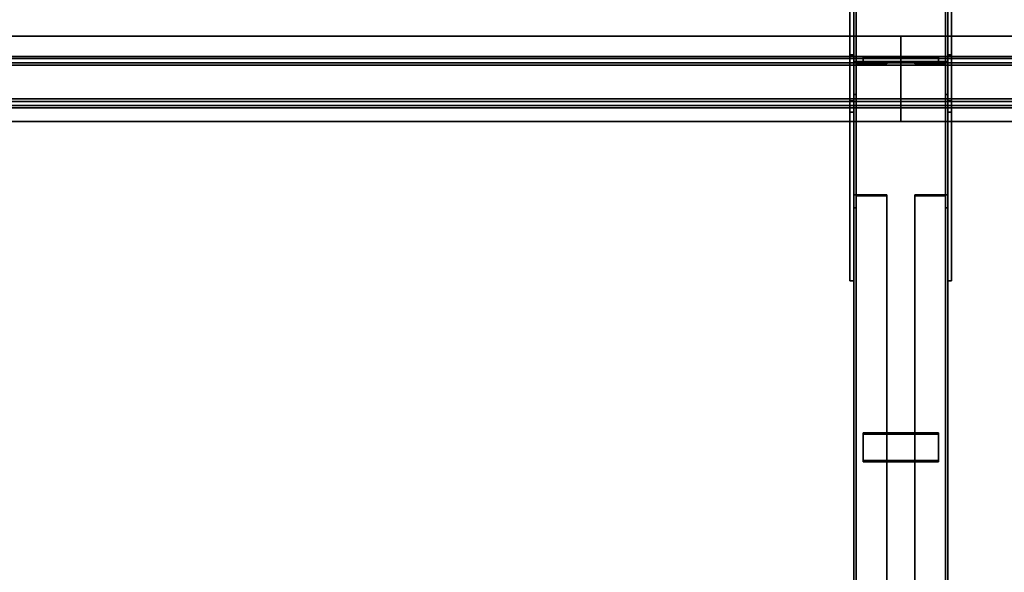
# Model space of a CAD drawing. Extents: x 13429 to 13460.1, y 572.8 to 605.1.
# Tile 182 of 256: x 13432.921 to 13434.228, y 596.515 to 597.248. Entities that reach past the tile are written whole.
import ezdxf

# ---------------------------------------------------------------- set-up
doc = ezdxf.new("R2010")
doc.units = 0
doc.header["$LTSCALE"] = 150
doc.header["$MEASUREMENT"] = 0
doc.layers.add('3DFACE_PLATE', color=7, linetype='CONTINUOUS')
doc.layers.add('3DFACE_SHAPE', color=7, linetype='CONTINUOUS')

msp = doc.modelspace()

# ---------------------------------------------------------------- linework, layer by layer
at = {"layer": '3DFACE_PLATE', "color": 6}
for points, invisible_edges in [([(13434.0233, 597.1406, 0.4886), (13434.0233, 597.1256, 0.6379), (13434.0233, 597.3893, 0.5135)], 2), ([(13434.0233, 597.1256, 0.6379), (13434.0233, 597.3744, 0.6627), (13434.0233, 597.3893, 0.5135)], 12), ([(13434.0233, 597.3893, 0.5135), (13434.0283, 597.3893, 0.5135), (13434.0233, 597.1406, 0.4886)], 2), ([(13434.0283, 597.3893, 0.5135), (13434.0283, 597.1406, 0.4886), (13434.0233, 597.1406, 0.4886)], 12), ([(13434.0283, 597.3893, 0.5135), (13434.0283, 597.3744, 0.6627), (13434.0283, 597.1406, 0.4886)], 2), ([(13434.1533, 597.1406, 0.4886), (13434.1533, 597.1256, 0.6379), (13434.1533, 597.3893, 0.5135)], 2), ([(13434.1533, 597.1256, 0.6379), (13434.1533, 597.3744, 0.6627), (13434.1533, 597.3893, 0.5135)], 12), ([(13434.1533, 597.3893, 0.5135), (13434.1583, 597.3893, 0.5135), (13434.1533, 597.1406, 0.4886)], 2), ([(13434.1583, 597.3893, 0.5135), (13434.1583, 597.1406, 0.4886), (13434.1533, 597.1406, 0.4886)], 12), ([(13434.1583, 597.3893, 0.5135), (13434.1583, 597.3744, 0.6627), (13434.1583, 597.1406, 0.4886)], 2), ([(13434.0233, 597.1256, 0.6379), (13434.0283, 597.1256, 0.6379), (13434.0233, 597.3744, 0.6627)], 2), ([(13434.0283, 597.1256, 0.6379), (13434.0283, 597.3744, 0.6627), (13434.0233, 597.3744, 0.6627)], 12), ([(13434.0283, 597.3744, 0.6627), (13434.0283, 597.1256, 0.6379), (13434.0283, 597.1406, 0.4886)], 12), ([(13434.1533, 597.1256, 0.6379), (13434.1583, 597.1256, 0.6379), (13434.1533, 597.3744, 0.6627)], 2), ([(13434.1583, 597.1256, 0.6379), (13434.1583, 597.3744, 0.6627), (13434.1533, 597.3744, 0.6627)], 12), ([(13434.1583, 597.3744, 0.6627), (13434.1583, 597.1256, 0.6379), (13434.1583, 597.1406, 0.4886)], 12), ([(13434.0233, 597.2017, 0.17), (13434.0233, 597.2017, 0.02), (13434.0233, 596.9017, 0.17)], 2), ([(13434.0233, 597.2017, 0.02), (13434.0233, 596.9017, 0.02), (13434.0233, 596.9017, 0.17)], 12), ([(13434.0233, 596.9017, 0.17), (13434.0283, 596.9017, 0.17), (13434.0233, 597.2017, 0.17)], 2), ([(13434.0283, 596.9017, 0.17), (13434.0283, 597.2017, 0.17), (13434.0233, 597.2017, 0.17)], 12), ([(13434.0233, 597.2017, 0.02), (13434.0283, 597.2017, 0.02), (13434.0233, 596.9017, 0.02)], 2), ([(13434.0283, 597.2017, 0.02), (13434.0283, 596.9017, 0.02), (13434.0233, 596.9017, 0.02)], 12), ([(13434.0233, 597.2017, 0.17), (13434.0283, 597.2017, 0.17), (13434.0233, 597.2017, 0.02)], 2), ([(13434.0283, 597.2017, 0.17), (13434.0283, 597.2017, 0.02), (13434.0233, 597.2017, 0.02)], 12), ([(13434.0283, 596.9017, 0.17), (13434.0283, 596.9017, 0.02), (13434.0283, 597.2017, 0.17)], 2), ([(13434.0283, 596.9017, 0.02), (13434.0283, 597.2017, 0.02), (13434.0283, 597.2017, 0.17)], 12), ([(13434.1533, 597.2017, 0.17), (13434.1533, 597.2017, 0.02), (13434.1533, 596.9017, 0.17)], 2), ([(13434.1533, 597.2017, 0.02), (13434.1533, 596.9017, 0.02), (13434.1533, 596.9017, 0.17)], 12), ([(13434.1533, 596.9017, 0.17), (13434.1583, 596.9017, 0.17), (13434.1533, 597.2017, 0.17)], 2), ([(13434.1583, 596.9017, 0.17), (13434.1583, 597.2017, 0.17), (13434.1533, 597.2017, 0.17)], 12), ([(13434.1533, 597.2017, 0.02), (13434.1583, 597.2017, 0.02), (13434.1533, 596.9017, 0.02)], 2), ([(13434.1583, 597.2017, 0.02), (13434.1583, 596.9017, 0.02), (13434.1533, 596.9017, 0.02)], 12), ([(13434.1533, 597.2017, 0.17), (13434.1583, 597.2017, 0.17), (13434.1533, 597.2017, 0.02)], 2), ([(13434.1583, 597.2017, 0.17), (13434.1583, 597.2017, 0.02), (13434.1533, 597.2017, 0.02)], 12), ([(13434.1583, 596.9017, 0.17), (13434.1583, 596.9017, 0.02), (13434.1583, 597.2017, 0.17)], 2), ([(13434.1583, 596.9017, 0.02), (13434.1583, 597.2017, 0.02), (13434.1583, 597.2017, 0.17)], 12), ([(13434.1408, 597.198, 0.4065), (13434.1408, 597.198, 0.3665), (13434.0408, 597.198, 0.4065)], 2), ([(13434.1408, 597.198, 0.3665), (13434.0408, 597.198, 0.3665), (13434.0408, 597.198, 0.4065)], 12), ([(13434.0408, 597.198, 0.4065), (13434.0408, 597.193, 0.4065), (13434.1408, 597.198, 0.4065)], 2), ([(13434.0408, 597.193, 0.4065), (13434.1408, 597.193, 0.4065), (13434.1408, 597.198, 0.4065)], 12), ([(13434.0408, 597.198, 0.3665), (13434.0408, 597.193, 0.3665), (13434.0408, 597.198, 0.4065)], 2), ([(13434.0408, 597.193, 0.3665), (13434.0408, 597.193, 0.4065), (13434.0408, 597.198, 0.4065)], 12), ([(13434.1408, 597.198, 0.3665), (13434.1408, 597.193, 0.3665), (13434.0408, 597.198, 0.3665)], 2), ([(13434.1408, 597.193, 0.3665), (13434.0408, 597.193, 0.3665), (13434.0408, 597.198, 0.3665)], 12), ([(13434.1408, 597.198, 0.2935), (13434.1408, 597.198, 0.2535), (13434.0408, 597.198, 0.2935)], 2), ([(13434.1408, 597.198, 0.2535), (13434.0408, 597.198, 0.2535), (13434.0408, 597.198, 0.2935)], 12), ([(13434.0408, 597.198, 0.2935), (13434.0408, 597.193, 0.2935), (13434.1408, 597.198, 0.2935)], 2), ([(13434.0408, 597.193, 0.2935), (13434.1408, 597.193, 0.2935), (13434.1408, 597.198, 0.2935)], 12), ([(13434.0408, 597.198, 0.2535), (13434.0408, 597.193, 0.2535), (13434.0408, 597.198, 0.2935)], 2), ([(13434.0408, 597.193, 0.2535), (13434.0408, 597.193, 0.2935), (13434.0408, 597.198, 0.2935)], 12), ([(13434.1408, 597.198, 0.2535), (13434.1408, 597.193, 0.2535), (13434.0408, 597.198, 0.2535)], 2), ([(13434.1408, 597.193, 0.2535), (13434.0408, 597.193, 0.2535), (13434.0408, 597.198, 0.2535)], 12), ([(13434.0408, 597.193, 0.4065), (13434.0408, 597.193, 0.3665), (13434.1408, 597.193, 0.4065)], 2), ([(13434.0408, 597.193, 0.3665), (13434.1408, 597.193, 0.3665), (13434.1408, 597.193, 0.4065)], 12), ([(13434.0408, 597.193, 0.2935), (13434.0408, 597.193, 0.2535), (13434.1408, 597.193, 0.2935)], 2), ([(13434.0408, 597.193, 0.2535), (13434.1408, 597.193, 0.2535), (13434.1408, 597.193, 0.2935)], 12), ([(13434.1408, 597.198, 0.4065), (13434.1408, 597.193, 0.4065), (13434.1408, 597.198, 0.3665)], 2), ([(13434.1408, 597.193, 0.4065), (13434.1408, 597.193, 0.3665), (13434.1408, 597.198, 0.3665)], 12), ([(13434.1408, 597.198, 0.2935), (13434.1408, 597.193, 0.2935), (13434.1408, 597.198, 0.2535)], 2), ([(13434.1408, 597.193, 0.2935), (13434.1408, 597.193, 0.2535), (13434.1408, 597.198, 0.2535)], 12), ([(13434.0233, 597.1406, 0.4886), (13434.0283, 597.1406, 0.4886), (13434.0233, 597.1256, 0.6379)], 2), ([(13434.0283, 597.1406, 0.4886), (13434.0283, 597.1256, 0.6379), (13434.0233, 597.1256, 0.6379)], 12), ([(13434.1533, 597.1406, 0.4886), (13434.1583, 597.1406, 0.4886), (13434.1533, 597.1256, 0.6379)], 2), ([(13434.1583, 597.1406, 0.4886), (13434.1583, 597.1256, 0.6379), (13434.1533, 597.1256, 0.6379)], 12), ([(13434.0233, 596.9017, 0.02), (13434.0283, 596.9017, 0.02), (13434.0233, 596.9017, 0.17)], 2), ([(13434.0283, 596.9017, 0.02), (13434.0283, 596.9017, 0.17), (13434.0233, 596.9017, 0.17)], 12), ([(13434.1533, 596.9017, 0.02), (13434.1583, 596.9017, 0.02), (13434.1533, 596.9017, 0.17)], 2), ([(13434.1583, 596.9017, 0.02), (13434.1583, 596.9017, 0.17), (13434.1533, 596.9017, 0.17)], 12), ([(13434.1408, 596.6633, 0.2576), (13434.1408, 596.7, 0.2418), (13434.0408, 596.6633, 0.2576)], 2), ([(13434.1408, 596.7, 0.2418), (13434.0408, 596.7, 0.2418), (13434.0408, 596.6633, 0.2576)], 12), ([(13434.0408, 596.7, 0.2418), (13434.0408, 596.698, 0.2372), (13434.0408, 596.6633, 0.2576)], 2), ([(13434.1408, 596.7, 0.2418), (13434.1408, 596.698, 0.2372), (13434.0408, 596.7, 0.2418)], 2), ([(13434.1408, 596.698, 0.2372), (13434.0408, 596.698, 0.2372), (13434.0408, 596.7, 0.2418)], 12), ([(13434.0408, 596.6613, 0.253), (13434.0408, 596.698, 0.2372), (13434.1408, 596.6613, 0.253)], 2), ([(13434.0408, 596.698, 0.2372), (13434.1408, 596.698, 0.2372), (13434.1408, 596.6613, 0.253)], 12), ([(13434.0408, 596.698, 0.2372), (13434.0408, 596.6613, 0.253), (13434.0408, 596.6633, 0.2576)], 12), ([(13434.1408, 596.6633, 0.2576), (13434.1408, 596.6613, 0.253), (13434.1408, 596.7, 0.2418)], 2), ([(13434.1408, 596.6613, 0.253), (13434.1408, 596.698, 0.2372), (13434.1408, 596.7, 0.2418)], 12), ([(13434.0408, 596.6633, 0.2576), (13434.0408, 596.6613, 0.253), (13434.1408, 596.6633, 0.2576)], 2), ([(13434.0408, 596.6613, 0.253), (13434.1408, 596.6613, 0.253), (13434.1408, 596.6633, 0.2576)], 12)]:
    msp.add_3dface(points, dxfattribs=dict(at, invisible_edges=invisible_edges))
at = {"layer": '3DFACE_SHAPE', "color": 13}
for points, invisible_edges in [([(13434.0283, 594.746, 0.05), (13434.0283, 599.596, 0.05), (13434.0283, 594.746, 0)], 2), ([(13434.0283, 599.596, 0.05), (13434.0283, 599.596, 0), (13434.0283, 594.746, 0)], 12), ([(13434.0314, 594.746, 0.05), (13434.0314, 599.596, 0.05), (13434.0283, 594.746, 0.05)], 2), ([(13434.0314, 599.596, 0.05), (13434.0283, 599.596, 0.05), (13434.0283, 594.746, 0.05)], 12), ([(13434.0283, 594.746, 0), (13434.0283, 599.596, 0), (13434.1533, 594.746, 0)], 2), ([(13434.0283, 599.596, 0), (13434.1533, 599.596, 0), (13434.1533, 594.746, 0)], 12), ([(13434.0283, 594.75, 0.3701), (13434.0283, 599.596, 0.8548), (13434.0314, 594.75, 0.3701)], 2), ([(13434.0283, 599.596, 0.8548), (13434.0314, 599.596, 0.8548), (13434.0314, 594.75, 0.3701)], 12), ([(13434.0283, 599.5911, 0.9045), (13434.0283, 599.596, 0.8548), (13434.0283, 594.75, 0.3701)], 12), ([(13434.0314, 594.746, 0.003), (13434.0314, 599.596, 0.003), (13434.0314, 594.746, 0.05)], 2), ([(13434.0314, 599.596, 0.003), (13434.0314, 599.596, 0.05), (13434.0314, 594.746, 0.05)], 12), ([(13434.1503, 594.746, 0.003), (13434.1503, 599.596, 0.003), (13434.0314, 594.746, 0.003)], 2), ([(13434.1503, 599.596, 0.003), (13434.0314, 599.596, 0.003), (13434.0314, 594.746, 0.003)], 12), ([(13434.0314, 594.75, 0.3701), (13434.0314, 599.596, 0.8548), (13434.0314, 594.7453, 0.4169)], 2), ([(13434.0314, 599.596, 0.8548), (13434.0314, 599.5914, 0.9015), (13434.0314, 594.7453, 0.4169)], 12), ([(13434.1503, 594.746, 0.05), (13434.1503, 599.596, 0.05), (13434.1503, 594.746, 0.003)], 2), ([(13434.1503, 599.596, 0.05), (13434.1503, 599.596, 0.003), (13434.1503, 594.746, 0.003)], 12), ([(13434.1533, 594.746, 0.05), (13434.1533, 599.596, 0.05), (13434.1503, 594.746, 0.05)], 2), ([(13434.1533, 599.596, 0.05), (13434.1503, 599.596, 0.05), (13434.1503, 594.746, 0.05)], 12), ([(13434.1503, 594.75, 0.3701), (13434.1503, 599.596, 0.8548), (13434.1533, 594.75, 0.3701)], 2), ([(13434.1503, 599.596, 0.8548), (13434.1533, 599.596, 0.8548), (13434.1533, 594.75, 0.3701)], 12), ([(13434.1503, 599.5914, 0.9015), (13434.1503, 599.596, 0.8548), (13434.1503, 594.75, 0.3701)], 12), ([(13434.1533, 594.746, 0), (13434.1533, 599.596, 0), (13434.1533, 594.746, 0.05)], 2), ([(13434.1533, 599.596, 0), (13434.1533, 599.596, 0.05), (13434.1533, 594.746, 0.05)], 12), ([(13434.1533, 594.75, 0.3701), (13434.1533, 599.596, 0.8548), (13434.1533, 594.745, 0.4199)], 2), ([(13434.1533, 599.596, 0.8548), (13434.1533, 599.5911, 0.9045), (13434.1533, 594.745, 0.4199)], 12), ([(13434.0283, 594.745, 0.4199), (13434.0283, 599.5911, 0.9045), (13434.0283, 594.75, 0.3701)], 2), ([(13434.1533, 594.745, 0.4199), (13434.1533, 599.5911, 0.9045), (13434.0283, 594.745, 0.4199)], 2), ([(13434.1533, 599.5911, 0.9045), (13434.0283, 599.5911, 0.9045), (13434.0283, 594.745, 0.4199)], 12), ([(13434.0314, 594.7453, 0.4169), (13434.0314, 599.5914, 0.9015), (13434.1503, 594.7453, 0.4169)], 2), ([(13434.0314, 599.5914, 0.9015), (13434.1503, 599.5914, 0.9015), (13434.1503, 594.7453, 0.4169)], 12), ([(13434.1503, 594.7453, 0.4169), (13434.1503, 599.5914, 0.9015), (13434.1503, 594.75, 0.3701)], 2), ([(13429.0658, 597.2267, 0.6681), (13434.0908, 597.2267, 0.6681), (13429.0658, 597.1969, 0.6651)], 2), ([(13434.0908, 597.2267, 0.6681), (13434.0908, 597.1969, 0.6651), (13429.0658, 597.1969, 0.6651)], 12), ([(13429.0658, 597.2264, 0.6711), (13434.0908, 597.2264, 0.6711), (13429.0658, 597.2267, 0.6681)], 2), ([(13434.0908, 597.2264, 0.6711), (13434.0908, 597.2267, 0.6681), (13429.0658, 597.2267, 0.6681)], 12), ([(13429.0658, 597.1996, 0.6684), (13434.0908, 597.1996, 0.6684), (13429.0658, 597.2264, 0.6711)], 2), ([(13434.0908, 597.1996, 0.6684), (13434.0908, 597.2264, 0.6711), (13429.0658, 597.2264, 0.6711)], 12), ([(13434.0908, 597.1969, 0.6651), (13434.0908, 597.2267, 0.6681), (13434.0908, 597.1996, 0.6684)], 14), ([(13434.0908, 597.2267, 0.6681), (13434.0908, 597.2264, 0.6711), (13434.0908, 597.1996, 0.6684)], 12), ([(13434.0908, 597.2267, 0.6681), (13434.0908, 597.1969, 0.6651), (13434.0908, 597.2264, 0.6711)], 2), ([(13438.2034, 597.2267, 0.668), (13434.0908, 597.2267, 0.6681), (13438.2034, 597.2264, 0.671)], 2), ([(13434.0908, 597.2267, 0.6681), (13434.0908, 597.2264, 0.6711), (13438.2034, 597.2264, 0.671)], 12), ([(13438.2034, 597.1969, 0.665), (13434.0908, 597.1969, 0.6651), (13438.2034, 597.2267, 0.668)], 2), ([(13434.0908, 597.1969, 0.6651), (13434.0908, 597.2267, 0.6681), (13438.2034, 597.2267, 0.668)], 12), ([(13434.0908, 597.2264, 0.6711), (13434.0908, 597.1969, 0.6651), (13434.0908, 597.1996, 0.6684)], 3), ([(13438.2034, 597.2264, 0.671), (13434.0908, 597.2264, 0.6711), (13438.2034, 597.1996, 0.6684)], 2), ([(13434.0908, 597.2264, 0.6711), (13434.0908, 597.1996, 0.6684), (13438.2034, 597.1996, 0.6684)], 12), ([(13429.0658, 597.1909, 0.7549), (13434.0908, 597.1909, 0.7549), (13429.0658, 597.1996, 0.6684)], 2), ([(13434.0908, 597.1909, 0.7549), (13434.0908, 597.1996, 0.6684), (13429.0658, 597.1996, 0.6684)], 12), ([(13429.0658, 597.1969, 0.6651), (13434.0908, 597.1969, 0.6651), (13429.0658, 597.1882, 0.7516)], 2), ([(13434.0908, 597.1969, 0.6651), (13434.0908, 597.1882, 0.7516), (13429.0658, 597.1882, 0.7516)], 12), ([(13429.0658, 597.1312, 0.749), (13434.0908, 597.1312, 0.749), (13429.0658, 597.1909, 0.7549)], 2), ([(13434.0908, 597.1312, 0.749), (13434.0908, 597.1909, 0.7549), (13429.0658, 597.1909, 0.7549)], 12), ([(13429.0658, 597.1882, 0.7516), (13434.0908, 597.1882, 0.7516), (13429.0658, 597.1346, 0.7462)], 2), ([(13434.0908, 597.1882, 0.7516), (13434.0908, 597.1346, 0.7462), (13429.0658, 597.1346, 0.7462)], 12), ([(13434.0723, 597.193, 0.0605), (13434.0315, 597.1898, 0.0605), (13434.0283, 597.193, 0.0605)], 3), ([(13434.0315, 597.1898, 0.0605), (13434.0283, 597.149, 0.0605), (13434.0283, 597.193, 0.0605)], 13), ([(13434.0283, 597.149, 0.5995), (13434.0315, 597.1898, 0.5995), (13434.0283, 597.193, 0.5995)], 3), ([(13434.0315, 597.1898, 0.5995), (13434.0723, 597.193, 0.5995), (13434.0283, 597.193, 0.5995)], 13), ([(13434.0283, 597.149, 0.0605), (13434.0283, 597.149, 0.5995), (13434.0283, 597.193, 0.0605)], 2), ([(13434.0283, 597.149, 0.5995), (13434.0283, 597.193, 0.5995), (13434.0283, 597.193, 0.0605)], 12), ([(13434.0283, 597.193, 0.0605), (13434.0283, 597.193, 0.5995), (13434.0723, 597.193, 0.0605)], 2), ([(13434.0283, 597.193, 0.5995), (13434.0723, 597.193, 0.5995), (13434.0723, 597.193, 0.0605)], 12), ([(13434.0315, 597.1898, 0.0605), (13434.0315, 597.149, 0.0605), (13434.0283, 597.149, 0.0605)], 12), ([(13434.0315, 597.149, 0.5995), (13434.0315, 597.1898, 0.5995), (13434.0283, 597.149, 0.5995)], 2), ([(13434.0723, 597.1898, 0.0605), (13434.0315, 597.1898, 0.0605), (13434.0723, 597.193, 0.0605)], 2), ([(13434.0315, 597.1898, 0.5995), (13434.0723, 597.1898, 0.5995), (13434.0723, 597.193, 0.5995)], 12), ([(13434.0315, 597.1898, 0.0605), (13434.0315, 597.1898, 0.5995), (13434.0315, 597.149, 0.0605)], 2), ([(13434.0315, 597.1898, 0.5995), (13434.0315, 597.149, 0.5995), (13434.0315, 597.149, 0.0605)], 12), ([(13434.0723, 597.1898, 0.0605), (13434.0723, 597.1898, 0.5995), (13434.0315, 597.1898, 0.0605)], 2), ([(13434.0723, 597.1898, 0.5995), (13434.0315, 597.1898, 0.5995), (13434.0315, 597.1898, 0.0605)], 12), ([(13434.0723, 597.193, 0.0605), (13434.0723, 597.193, 0.5995), (13434.0723, 597.1898, 0.0605)], 2), ([(13434.0723, 597.193, 0.5995), (13434.0723, 597.1898, 0.5995), (13434.0723, 597.1898, 0.0605)], 12), ([(13434.0908, 597.1882, 0.7516), (13434.0908, 597.1996, 0.6684), (13434.0908, 597.1909, 0.7549)], 13), ([(13434.0908, 597.1882, 0.7516), (13434.0908, 597.1969, 0.6651), (13434.0908, 597.1996, 0.6684)], 14), ([(13434.0908, 597.1969, 0.6651), (13434.0908, 597.1882, 0.7516), (13434.0908, 597.1996, 0.6684)], 14), ([(13434.0908, 597.1996, 0.6684), (13434.0908, 597.1882, 0.7516), (13434.0908, 597.1909, 0.7549)], 3), ([(13438.2034, 597.1996, 0.6684), (13434.0908, 597.1996, 0.6684), (13438.2034, 597.1909, 0.7549)], 2), ([(13434.0908, 597.1996, 0.6684), (13434.0908, 597.1909, 0.7549), (13438.2034, 597.1909, 0.7549)], 12), ([(13438.2034, 597.1882, 0.7516), (13434.0908, 597.1882, 0.7516), (13438.2034, 597.1969, 0.665)], 2), ([(13434.0908, 597.1882, 0.7516), (13434.0908, 597.1969, 0.6651), (13438.2034, 597.1969, 0.665)], 12), ([(13434.0908, 597.1312, 0.749), (13434.0908, 597.1882, 0.7516), (13434.0908, 597.1909, 0.7549)], 3), ([(13434.0908, 597.1882, 0.7516), (13434.0908, 597.1346, 0.7462), (13434.0908, 597.1909, 0.7549)], 14), ([(13434.0908, 597.1909, 0.7549), (13434.0908, 597.1346, 0.7462), (13434.0908, 597.1312, 0.749)], 3), ([(13438.2034, 597.1909, 0.7549), (13434.0908, 597.1909, 0.7549), (13438.2034, 597.1312, 0.7489)], 2), ([(13434.0908, 597.1909, 0.7549), (13434.0908, 597.1312, 0.749), (13438.2034, 597.1312, 0.7489)], 12), ([(13434.0908, 597.1346, 0.7462), (13434.0908, 597.1882, 0.7516), (13434.0908, 597.1312, 0.749)], 14), ([(13438.2034, 597.1346, 0.7462), (13434.0908, 597.1346, 0.7462), (13438.2034, 597.1882, 0.7516)], 2), ([(13434.0908, 597.1346, 0.7462), (13434.0908, 597.1882, 0.7516), (13438.2034, 597.1882, 0.7516)], 12), ([(13434.1093, 597.1898, 0.5995), (13434.1501, 597.1898, 0.5995), (13434.1093, 597.193, 0.5995)], 2), ([(13434.1093, 597.193, 0.5995), (13434.1501, 597.1898, 0.5995), (13434.1533, 597.193, 0.5995)], 3), ([(13434.1501, 597.1898, 0.0605), (13434.1093, 597.193, 0.0605), (13434.1533, 597.193, 0.0605)], 13), ([(13434.1501, 597.1898, 0.0605), (13434.1093, 597.1898, 0.0605), (13434.1093, 597.193, 0.0605)], 12), ([(13434.1093, 597.193, 0.5995), (13434.1093, 597.193, 0.0605), (13434.1093, 597.1898, 0.5995)], 2), ([(13434.1093, 597.193, 0.0605), (13434.1093, 597.1898, 0.0605), (13434.1093, 597.1898, 0.5995)], 12), ([(13434.1533, 597.193, 0.5995), (13434.1533, 597.193, 0.0605), (13434.1093, 597.193, 0.5995)], 2), ([(13434.1533, 597.193, 0.0605), (13434.1093, 597.193, 0.0605), (13434.1093, 597.193, 0.5995)], 12), ([(13434.1093, 597.1898, 0.5995), (13434.1093, 597.1898, 0.0605), (13434.1501, 597.1898, 0.5995)], 2), ([(13434.1093, 597.1898, 0.0605), (13434.1501, 597.1898, 0.0605), (13434.1501, 597.1898, 0.5995)], 12), ([(13434.1501, 597.1898, 0.5995), (13434.1533, 597.149, 0.5995), (13434.1533, 597.193, 0.5995)], 13), ([(13434.1533, 597.149, 0.0605), (13434.1501, 597.1898, 0.0605), (13434.1533, 597.193, 0.0605)], 3), ([(13434.1501, 597.1898, 0.5995), (13434.1501, 597.149, 0.5995), (13434.1533, 597.149, 0.5995)], 12), ([(13434.1501, 597.149, 0.0605), (13434.1501, 597.1898, 0.0605), (13434.1533, 597.149, 0.0605)], 2), ([(13434.1501, 597.1898, 0.5995), (13434.1501, 597.1898, 0.0605), (13434.1501, 597.149, 0.5995)], 2), ([(13434.1501, 597.1898, 0.0605), (13434.1501, 597.149, 0.0605), (13434.1501, 597.149, 0.5995)], 12), ([(13434.1533, 597.149, 0.5995), (13434.1533, 597.149, 0.0605), (13434.1533, 597.193, 0.5995)], 2), ([(13434.1533, 597.149, 0.0605), (13434.1533, 597.193, 0.0605), (13434.1533, 597.193, 0.5995)], 12), ([(13434.0315, 597.149, 0.0605), (13434.0315, 597.149, 0.5995), (13434.0283, 597.149, 0.0605)], 2), ([(13434.0315, 597.149, 0.5995), (13434.0283, 597.149, 0.5995), (13434.0283, 597.149, 0.0605)], 12), ([(13434.1501, 597.149, 0.5995), (13434.1501, 597.149, 0.0605), (13434.1533, 597.149, 0.5995)], 2), ([(13434.1501, 597.149, 0.0605), (13434.1533, 597.149, 0.0605), (13434.1533, 597.149, 0.5995)], 12), ([(13429.0658, 597.1432, 0.6597), (13434.0908, 597.1432, 0.6597), (13429.0658, 597.1134, 0.6567)], 2), ([(13434.0908, 597.1432, 0.6597), (13434.0908, 597.1134, 0.6567), (13429.0658, 597.1134, 0.6567)], 12), ([(13429.0658, 597.1346, 0.7462), (13434.0908, 597.1346, 0.7462), (13429.0658, 597.1432, 0.6597)], 2), ([(13434.0908, 597.1346, 0.7462), (13434.0908, 597.1432, 0.6597), (13429.0658, 597.1432, 0.6597)], 12), ([(13429.0658, 597.1399, 0.6624), (13434.0908, 597.1399, 0.6624), (13429.0658, 597.1312, 0.749)], 2), ([(13434.0908, 597.1399, 0.6624), (13434.0908, 597.1312, 0.749), (13429.0658, 597.1312, 0.749)], 12), ([(13429.0658, 597.1131, 0.6598), (13434.0908, 597.1131, 0.6598), (13429.0658, 597.1399, 0.6624)], 2), ([(13434.0908, 597.1131, 0.6598), (13434.0908, 597.1399, 0.6624), (13429.0658, 597.1399, 0.6624)], 12), ([(13434.0908, 597.1134, 0.6567), (13434.0908, 597.1432, 0.6597), (13434.0908, 597.1131, 0.6598)], 2), ([(13434.0908, 597.1131, 0.6598), (13434.0908, 597.1432, 0.6597), (13434.0908, 597.1399, 0.6624)], 3), ([(13434.0908, 597.1432, 0.6597), (13434.0908, 597.1346, 0.7462), (13434.0908, 597.1399, 0.6624)], 14), ([(13434.0908, 597.1432, 0.6597), (13434.0908, 597.1134, 0.6567), (13434.0908, 597.1399, 0.6624)], 14), ([(13434.0908, 597.1346, 0.7462), (13434.0908, 597.1432, 0.6597), (13434.0908, 597.1399, 0.6624)], 14), ([(13438.2034, 597.1432, 0.6597), (13434.0908, 597.1432, 0.6597), (13438.2034, 597.1346, 0.7462)], 2), ([(13434.0908, 597.1432, 0.6597), (13434.0908, 597.1346, 0.7462), (13438.2034, 597.1346, 0.7462)], 12), ([(13438.2034, 597.1134, 0.6567), (13434.0908, 597.1134, 0.6567), (13438.2034, 597.1432, 0.6597)], 2), ([(13434.0908, 597.1134, 0.6567), (13434.0908, 597.1432, 0.6597), (13438.2034, 597.1432, 0.6597)], 12), ([(13434.0908, 597.1399, 0.6624), (13434.0908, 597.1346, 0.7462), (13434.0908, 597.1312, 0.749)], 3), ([(13434.0908, 597.1134, 0.6567), (13434.0908, 597.1131, 0.6598), (13434.0908, 597.1399, 0.6624)], 12), ([(13434.0908, 597.1346, 0.7462), (13434.0908, 597.1399, 0.6624), (13434.0908, 597.1312, 0.749)], 13), ([(13438.2034, 597.1399, 0.6624), (13434.0908, 597.1399, 0.6624), (13438.2034, 597.1131, 0.6597)], 2), ([(13434.0908, 597.1399, 0.6624), (13434.0908, 597.1131, 0.6598), (13438.2034, 597.1131, 0.6597)], 12), ([(13438.2034, 597.1312, 0.7489), (13434.0908, 597.1312, 0.749), (13438.2034, 597.1399, 0.6624)], 2), ([(13434.0908, 597.1312, 0.749), (13434.0908, 597.1399, 0.6624), (13438.2034, 597.1399, 0.6624)], 12), ([(13429.0658, 597.1134, 0.6567), (13434.0908, 597.1134, 0.6567), (13429.0658, 597.1131, 0.6598)], 2), ([(13434.0908, 597.1134, 0.6567), (13434.0908, 597.1131, 0.6598), (13429.0658, 597.1131, 0.6598)], 12), ([(13438.2034, 597.1131, 0.6597), (13434.0908, 597.1131, 0.6598), (13438.2034, 597.1134, 0.6567)], 2), ([(13434.0908, 597.1131, 0.6598), (13434.0908, 597.1134, 0.6567), (13438.2034, 597.1134, 0.6567)], 12), ([(13434.0723, 597.0159, 0.1006), (13434.0315, 597.0146, 0.0976), (13434.0283, 597.0159, 0.1006)], 3), ([(13434.0315, 597.0146, 0.0976), (13434.0283, 596.9985, 0.0602), (13434.0283, 597.0159, 0.1006)], 13), ([(13434.0283, 596.9985, 0.0602), (13434.0283, 596.0817, 0.4543), (13434.0283, 597.0159, 0.1006)], 2), ([(13434.0283, 596.0817, 0.4543), (13434.0283, 596.099, 0.4947), (13434.0283, 597.0159, 0.1006)], 12), ([(13434.0283, 597.0159, 0.1006), (13434.0283, 596.099, 0.4947), (13434.0723, 597.0159, 0.1006)], 2), ([(13434.0283, 596.099, 0.4947), (13434.0723, 596.099, 0.4947), (13434.0723, 597.0159, 0.1006)], 12), ([(13434.0315, 597.0146, 0.0976), (13434.0315, 596.9985, 0.0602), (13434.0283, 596.9985, 0.0602)], 12), ([(13434.0723, 597.0146, 0.0976), (13434.0315, 597.0146, 0.0976), (13434.0723, 597.0159, 0.1006)], 2), ([(13434.0315, 597.0146, 0.0976), (13434.0315, 596.0978, 0.4918), (13434.0315, 596.9985, 0.0602)], 2), ([(13434.0723, 597.0146, 0.0976), (13434.0723, 596.0978, 0.4918), (13434.0315, 597.0146, 0.0976)], 2), ([(13434.0723, 596.0978, 0.4918), (13434.0315, 596.0978, 0.4918), (13434.0315, 597.0146, 0.0976)], 12), ([(13434.0723, 597.0159, 0.1006), (13434.0723, 596.099, 0.4947), (13434.0723, 597.0146, 0.0976)], 2), ([(13434.0723, 596.099, 0.4947), (13434.0723, 596.0978, 0.4918), (13434.0723, 597.0146, 0.0976)], 12), ([(13434.1501, 597.0146, 0.0976), (13434.1093, 597.0159, 0.1006), (13434.1533, 597.0159, 0.1006)], 13), ([(13434.1501, 597.0146, 0.0976), (13434.1093, 597.0146, 0.0976), (13434.1093, 597.0159, 0.1006)], 12), ([(13434.1093, 596.099, 0.4947), (13434.1093, 597.0159, 0.1006), (13434.1093, 596.0978, 0.4918)], 2), ([(13434.1093, 597.0159, 0.1006), (13434.1093, 597.0146, 0.0976), (13434.1093, 596.0978, 0.4918)], 12), ([(13434.1533, 596.099, 0.4947), (13434.1533, 597.0159, 0.1006), (13434.1093, 596.099, 0.4947)], 2), ([(13434.1533, 597.0159, 0.1006), (13434.1093, 597.0159, 0.1006), (13434.1093, 596.099, 0.4947)], 12), ([(13434.1093, 596.0978, 0.4918), (13434.1093, 597.0146, 0.0976), (13434.1501, 596.0978, 0.4918)], 2), ([(13434.1093, 597.0146, 0.0976), (13434.1501, 597.0146, 0.0976), (13434.1501, 596.0978, 0.4918)], 12), ([(13434.1533, 596.9985, 0.0602), (13434.1501, 597.0146, 0.0976), (13434.1533, 597.0159, 0.1006)], 3), ([(13434.1501, 596.9985, 0.0602), (13434.1501, 597.0146, 0.0976), (13434.1533, 596.9985, 0.0602)], 2), ([(13434.1501, 596.0978, 0.4918), (13434.1501, 597.0146, 0.0976), (13434.1501, 596.0817, 0.4543)], 2), ([(13434.1501, 597.0146, 0.0976), (13434.1501, 596.9985, 0.0602), (13434.1501, 596.0817, 0.4543)], 12), ([(13434.1533, 596.9985, 0.0602), (13434.1533, 597.0159, 0.1006), (13434.1533, 596.099, 0.4947)], 12), ([(13434.0315, 596.9985, 0.0602), (13434.0315, 596.0817, 0.4543), (13434.0283, 596.9985, 0.0602)], 2), ([(13434.0315, 596.0817, 0.4543), (13434.0283, 596.0817, 0.4543), (13434.0283, 596.9985, 0.0602)], 12), ([(13434.0315, 596.0978, 0.4918), (13434.0315, 596.0817, 0.4543), (13434.0315, 596.9985, 0.0602)], 12), ([(13434.1501, 596.0817, 0.4543), (13434.1501, 596.9985, 0.0602), (13434.1533, 596.0817, 0.4543)], 2), ([(13434.1501, 596.9985, 0.0602), (13434.1533, 596.9985, 0.0602), (13434.1533, 596.0817, 0.4543)], 12), ([(13434.1533, 596.0817, 0.4543), (13434.1533, 596.9985, 0.0602), (13434.1533, 596.099, 0.4947)], 2)]:
    msp.add_3dface(points, dxfattribs=dict(at, invisible_edges=invisible_edges))

doc.saveas('drawing.dxf')
